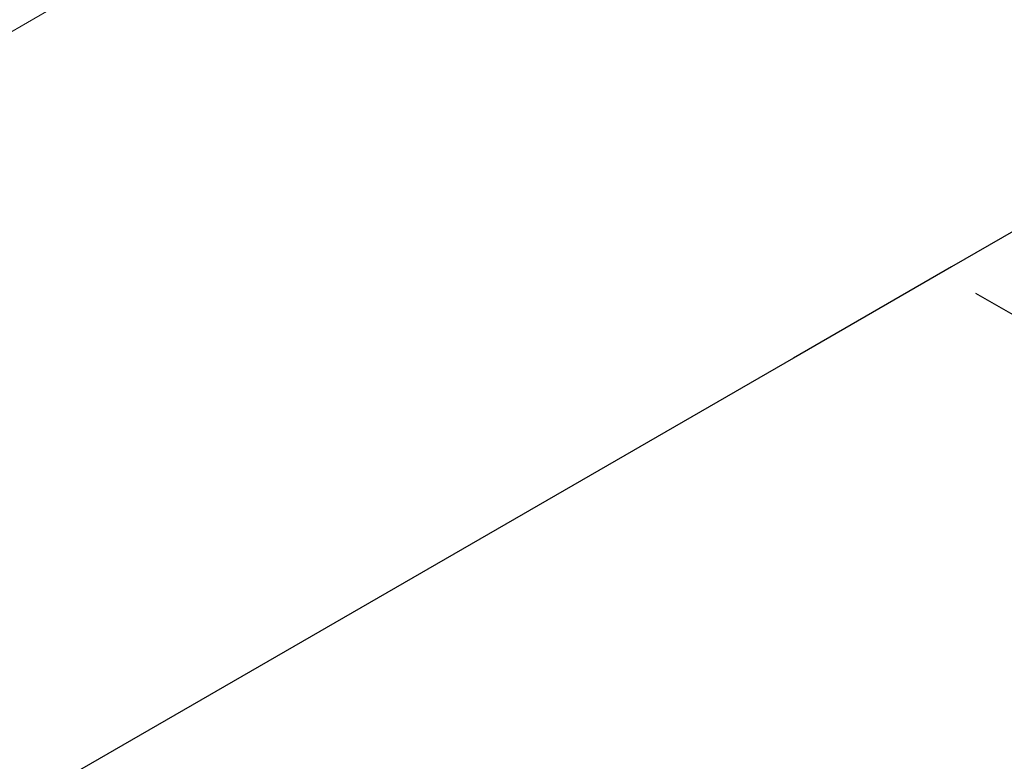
# Model space of a CAD drawing. Header units: millimetres. Extents: x 195 to 7681, y 65 to 5395.
# Tile 43 of 80: x 1620 to 1880, y 3596 to 3791. Entities that reach past the tile are written whole.
import ezdxf

# ---------------------------------------------------------------- set-up
doc = ezdxf.new("R2010")
doc.units = ezdxf.units.MM
doc.layers.add('COTAS', color=1, linetype='Continuous')
doc.styles.add('SLDTEXTSTYLE4', font='TXT', dxfattribs={"width": 0.605})
doc.dimstyles.new('SLDDIMSTYLE0', dxfattribs={"dimtxt": 45.5, "dimasz": 45.5, "dimexe": 0, "dimexo": 0.0625, "dimgap": 11.375, "dimtad": 1, "dimdec": 0, "dimrnd": 1e-09, "dimzin": 12, "dimdsep": 46, "dimtxsty": 'SLDTEXTSTYLE4', "dimsah": 1, "dimcen": 0.09, "dimadec": 0, "dimazin": 3, "dimtfac": 1, "dimtdec": 0, "dimtofl": 0, "dimtmove": 0, "dimatfit": 3, "dimfxl": 1, "dimfrac": 2, "dimtolj": 1, "dimtzin": 12, "dimarcsym": 0})

# ---------------------------------------------------------------- blocks, each defined once
blk = doc.blocks.new('_D_3')
at = {"layer": 'COTAS', "ltscale": 13, "transparency": 16777216}
for p, q in [((2331.01, 3454.13), (3163.07, 3934.46)), ((1872.04, 3719.09), (2340.21, 3448.82))]:
    blk.add_line(p, q, dxfattribs=at)
for points in [[(3163.07, 3934.46), (3127.4, 3921.95), (3134.4, 3909.83)], [(2331.01, 3454.13), (2366.69, 3466.64), (2359.69, 3478.76)]]:
    blk.add_solid(points, dxfattribs=at)
at = {"layer": 'COTAS', "ltscale": 13, "transparency": 16777216, "insert": (2657.52, 3710.34), "char_height": 45.5, "attachment_point": 1, "rotation": 29.9973, "style": 'SLDTEXTSTYLE4'}
blk.add_mtext('1177', dxfattribs=at)

msp = doc.modelspace()

# ---------------------------------------------------------------- linework, layer by layer
at = {"color": 7, "linetype": 'Continuous', "ltscale": 13}
for p, q in [((2694.9, 4204.73), (1865.67, 3726.03)), ((1865.67, 3726.03), (1844.81, 3713.99)), ((1844.81, 3713.99), (1823.95, 3701.95)), ((1823.95, 3701.95), (1470.4, 3497.84))]:
    msp.add_line(p, q, dxfattribs=at)
at = {"color": 7, "linetype": 'Continuous', "lineweight": 18, "ltscale": 13}
msp.add_line((1735.06, 3855.93), (1531.03, 3738.14), dxfattribs=at)
at = {"color": 7, "linetype": 'Continuous', "lineweight": 18, "ltscale": 169}
msp.add_arc((1215.45, 3350.67), 447.77, 24.4447, 35.5553, dxfattribs=at)

# ---------------------------------------------------------------- dimensions: what is measured, and where the dimension line sits
at = {"layer": 'COTAS', "ltscale": 13}
dim = msp.add_linear_dim(base=(3163.07, 3934.46), p1=(1862.84, 3724.4), p2=(3543.41, 3714.9), angle=29.9973, dimstyle='SLDDIMSTYLE0', dxfattribs=at)
dim.commit()
dim.dimension.update_dxf_attribs({"geometry": '_D_3', "text_midpoint": (2747.04, 3694.3), "dimtype": 160})

doc.saveas('drawing.dxf')
